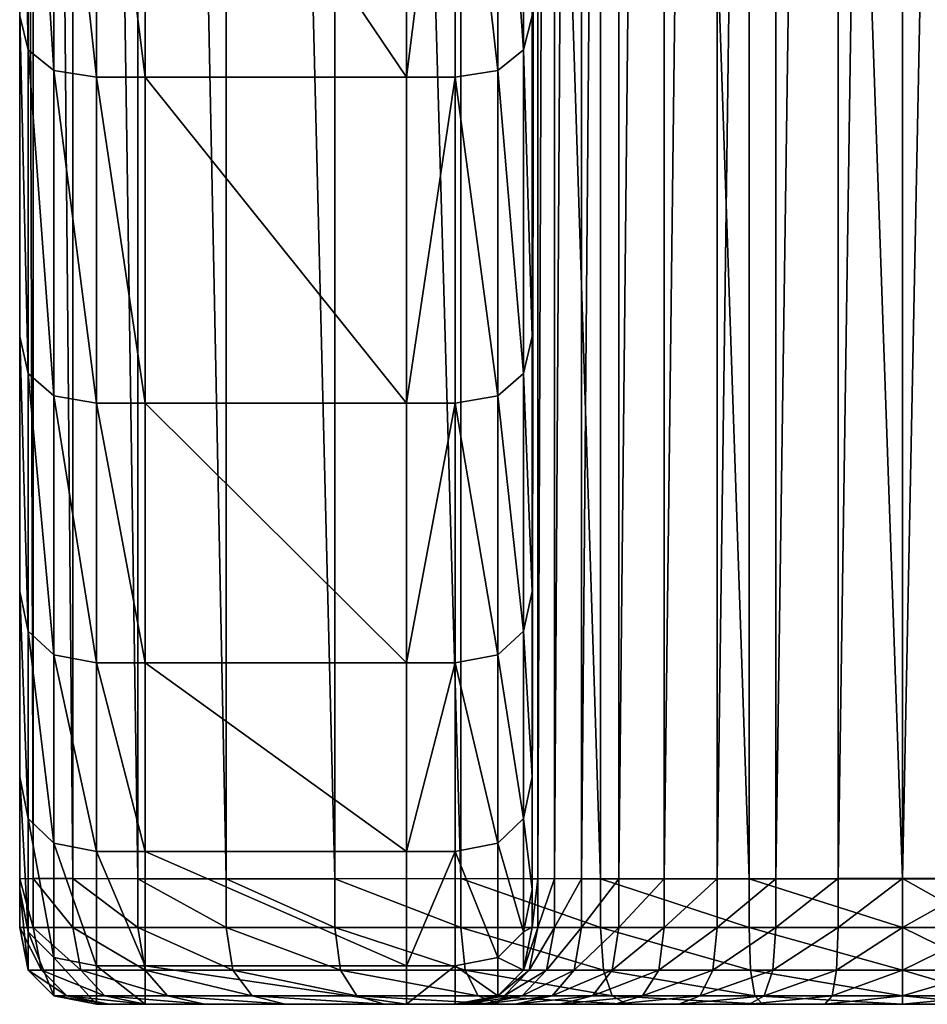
# Model space of a CAD drawing. Header units: millimetres. Extents: x -145 to 145, y -70 to 70.
# Tile 1 of 256: x -144.9 to -140.58, y -21.36 to -16.67. Entities that reach past the tile are written whole.
import ezdxf

# ---------------------------------------------------------------- set-up
doc = ezdxf.new("R2010")
doc.units = ezdxf.units.MM
doc.layers.get('0').update_dxf_attribs({"color": 146})

msp = doc.modelspace()

# ---------------------------------------------------------------- meshes
at = {"color": 54}
mesh = msp.add_polyface(dxfattribs=at)
corners = [(-144.901, -16.6569, 158.5823), (-144.901, -14.8461, 160.6471), (-144.901, -14.6818, 160.4828), (-142.4595, -16.4725, 158.4408), (-142.4595, -14.6818, 160.4828), (-142.4595, -14.8461, 160.6471), (-144.901, -12.6398, 162.2735), (-142.4595, -12.7813, 162.4579), (-144.5348, -13.0047, 162.7491), (-144.5348, -15.1056, 160.9066), (-144.3028, -15.1056, 160.9066), (-144.8603, -16.8187, 158.7064), (-144.8603, -14.9903, 160.7913), (-142.4595, -16.6569, 158.5823), (-142.5002, -14.9903, 160.7913), (-144.901, -12.7813, 162.4579), (-142.5002, -12.9054, 162.6197), (-144.7382, -16.9158, 158.7809), (-144.7382, -15.0768, 160.8778), (-142.5002, -16.8187, 158.7064), (-142.6223, -15.0768, 160.8778), (-142.6223, -16.9158, 158.7809), (-142.8258, -15.1057, 160.9066), (-144.8603, -12.9054, 162.6197), (-144.7382, -12.9799, 162.7167), (-142.6223, -12.9799, 162.7167), (-142.8258, -13.0047, 162.7491), (-143.0577, -15.1057, 160.9066), (-144.3028, -13.0047, 162.7491), (-142.2233, -20.7645, 3.3239), (-142.0468, -20.7645, 3.0719), (-142.0468, 0, 3.0719), (-143.9173, -20.7645, 1.5027), (-144.3377, -20.7645, 2.1033), (-144.3377, 0, 2.1033), (-142.4595, -20.7645, 4.2264), (-142.4328, -20.7645, 3.8998), (-142.4328, 0, 3.8998), (-142.3532, -20.7644, 3.6027), (-142.3532, 0, 3.6026), (-142.2233, 0, 3.3239), (-141.2987, -20.7645, 2.5479), (-141.0016, -20.7644, 2.4683), (-141.0016, 0, 2.4683), (-141.5774, -20.7645, 2.6779), (-141.2987, 0, 2.5479), (-141.8294, -20.7645, 2.8544), (-141.5774, 0, 2.6779), (-141.8294, 0, 2.8544), (-144.8372, -20.7644, 3.476), (-144.901, -20.7645, 4.2265), (-144.901, 0, 4.2265), (-144.6475, -20.7644, 2.7678), (-144.6475, 0, 2.7678), (-140.6953, -20.7645), (-141.4258, -20.7645, 0.0639), (-141.4258, 0, 0.0639), (-142.1339, -20.7645, 0.2538), (-142.1339, 0, 0.2538), (-142.7984, -20.7644, 0.5637), (-142.7984, 0, 0.5637), (-143.3989, -20.7645, 0.9843), (-143.3989, 0, 0.9843), (-143.9173, 0, 1.5027), (-142.4595, -20.7645, 143.2437), (-142.4595, -20.7645, 4.6414), (-142.4595, 0, 4.6414), (-144.901, -20.7645, 4.6415), (-144.901, -20.7645, 143.2437), (-144.901, 0, 143.2437)]
mesh.append_faces([[corners[k] for k in face] for face in [(0, 1, 2), (3, 4, 5), (6, 2, 1), (7, 5, 4), (8, 9, 10), (11, 12, 1), (13, 5, 14), (15, 1, 12), (16, 14, 5), (17, 18, 12), (19, 14, 20), (21, 20, 22), (23, 12, 18), (24, 18, 9), (25, 20, 14), (26, 22, 20), (27, 22, 26), (28, 10, 27), (29, 30, 31), (32, 33, 34), (35, 36, 37), (36, 38, 39), (38, 29, 40), (41, 42, 43), (44, 41, 45), (46, 44, 47), (30, 46, 48), (49, 50, 51), (33, 52, 53), (54, 55, 56), (55, 57, 58), (57, 59, 60), (59, 61, 62), (61, 32, 63), (64, 65, 66), (67, 68, 69), (51, 50, 67), (66, 65, 35)]], dxfattribs={"vtx2": -1, "color": 54})
mesh = msp.add_polyface(dxfattribs=at)
corners = [(-144.901, 0, 143.2437), (-144.901, -20.7645, 143.2437), (-144.901, -20.7638, 145.801), (-144.901, 0, 145.801), (-144.901, -20.5856, 148.5111), (-142.4595, -20.7638, 145.801), (-142.4595, 0, 145.801), (-142.4595, -20.5856, 148.5111), (-144.901, -20.0557, 151.1749), (-142.4595, -20.0557, 151.1749), (-144.901, -19.1827, 153.7467), (-142.4595, -19.1827, 153.7467), (-144.901, -17.9814, 156.1826), (-142.4595, -17.9814, 156.1826), (-144.901, -16.4725, 158.4408), (-142.4595, -16.4725, 158.4408), (-142.4595, -20.7645, 143.2437), (-142.4595, 0, 143.2437), (-144.901, -14.8461, 160.6471), (-144.901, -12.7813, 162.4579), (-144.901, -12.6398, 162.2735), (-142.4595, -14.6818, 160.4828), (-142.4595, -12.6398, 162.2735), (-142.4595, -12.7813, 162.4579), (-144.901, -10.3816, 163.7824), (-142.4595, -10.4978, 163.9837), (-144.3028, -15.1056, 160.9066), (-144.3028, -13.0047, 162.7491), (-144.5348, -13.0047, 162.7491), (-144.3028, -10.6813, 164.3015), (-144.5348, -10.6813, 164.3015), (-144.7382, -10.6609, 164.2662), (-144.7382, -12.9799, 162.7167), (-142.8258, -10.6813, 164.3015), (-142.8258, -13.0047, 162.7491), (-142.6223, -12.9799, 162.7167), (-144.8603, -14.9903, 160.7913), (-144.8603, -12.9054, 162.6197), (-142.4595, -14.8461, 160.6471), (-142.5002, -12.9054, 162.6197), (-144.8603, -10.5997, 164.1603), (-144.901, -10.4978, 163.9837), (-142.6223, -10.6609, 164.2662), (-142.5002, -10.5998, 164.1603), (-144.7382, -15.0768, 160.8778), (-144.5348, -15.1056, 160.9066), (-142.5002, -14.9903, 160.7913), (-142.6223, -15.0768, 160.8778), (-143.0577, -13.0047, 162.7491), (-143.0577, -15.1057, 160.9066), (-143.0577, -10.6813, 164.3015), (-144.6475, -20.7644, 2.7678), (-144.8372, -20.7644, 3.476), (-144.8372, 0, 3.476)]
mesh.append_faces([[corners[k] for k in face] for face in [(3, 2, 4), (5, 6, 7), (3, 4, 8), (7, 6, 9), (3, 8, 10), (9, 6, 11), (3, 10, 12), (11, 6, 13), (3, 12, 14), (13, 6, 15)]], dxfattribs={"color": 54})
mesh.append_faces([[corners[k] for k in face] for face in [(0, 1, 2), (5, 16, 17), (18, 19, 20), (21, 22, 23), (24, 20, 19), (25, 23, 22), (26, 27, 28), (27, 29, 30), (30, 28, 27), (28, 30, 31), (31, 32, 28), (33, 34, 35), (36, 37, 19), (38, 23, 39), (40, 37, 32), (41, 19, 37), (42, 35, 39), (43, 39, 23), (44, 32, 37), (45, 28, 32), (46, 39, 35), (47, 35, 34), (34, 48, 49), (48, 34, 33), (33, 50, 48), (49, 48, 27), (48, 50, 29), (29, 27, 48), (51, 52, 53)]], dxfattribs={"vtx2": -1, "color": 54})
mesh = msp.add_polyface(dxfattribs=at)
corners = [(-144.901, -20.7638, 145.801), (-144.901, 0, 145.801), (-144.901, 0, 143.2437), (-142.4595, 0, 143.2437), (-142.4595, 0, 145.801), (-142.4595, -20.7638, 145.801), (-144.901, -5.3739, 165.8567), (-144.901, -7.9457, 164.9836), (-144.901, -8.0347, 165.1984), (-142.4595, -5.4341, 166.0812), (-142.4595, -8.0347, 165.1984), (-142.4595, -7.9457, 164.9836), (-144.7382, -5.5185, 166.3963), (-144.7382, -8.1595, 165.4998), (-144.5348, -8.1751, 165.5374), (-142.8258, -5.529, 166.4357), (-142.8258, -8.1751, 165.5374), (-142.6223, -8.1595, 165.4998), (-144.8603, -5.4868, 166.2781), (-144.8603, -8.1127, 165.3868), (-144.901, -5.4341, 166.0812), (-142.6223, -5.5185, 166.3963), (-142.5002, -8.1127, 165.3867), (-142.5002, -5.4868, 166.2781), (-139.6845, -7.0748, 147.6966), (-144.0584, -7.0748, 147.6966), (-144.0584, -7.3243, 145.801), (-139.6845, -7.3243, 145.801), (-139.6845, -6.3431, 149.4631), (-144.0584, -6.3431, 149.4631), (-139.6845, -7.0748, 143.9053), (-144.0584, -7.0748, 143.9053), (-144.0584, -6.3431, 142.1388), (-142.0468, 0, 3.0719), (-142.2233, 0, 3.3239), (-142.2233, -20.7645, 3.3239), (-144.3377, 0, 2.1033), (-143.9173, 0, 1.5027), (-143.9173, -20.7645, 1.5027), (-142.4328, 0, 3.8998), (-142.4595, 0, 4.2263), (-142.4595, -20.7645, 4.2264), (-142.3532, 0, 3.6026), (-142.4328, -20.7645, 3.8998), (-142.3532, -20.7644, 3.6027), (-140.6952, 0, 2.4414), (-141.0016, 0, 2.4683), (-141.0016, -20.7644, 2.4683), (-141.2987, 0, 2.5479), (-141.2987, -20.7645, 2.5479), (-141.5774, 0, 2.6779), (-141.5774, -20.7645, 2.6779), (-141.8294, 0, 2.8544), (-141.8294, -20.7645, 2.8544), (-142.0468, -20.7645, 3.0719), (-144.901, 0, 4.2265), (-144.8372, 0, 3.476), (-144.8372, -20.7644, 3.476), (-144.6475, 0, 2.7678), (-144.6475, -20.7644, 2.7678), (-144.3377, -20.7645, 2.1033), (-141.4258, 0, 0.0639), (-140.6953, 0), (-140.6953, -20.7645), (-142.1339, 0, 0.2538), (-141.4258, -20.7645, 0.0639), (-142.7984, 0, 0.5637), (-142.1339, -20.7645, 0.2538), (-143.3989, 0, 0.9843), (-142.7984, -20.7644, 0.5637), (-143.3989, -20.7645, 0.9843), (-142.4595, 0, 4.6414), (-142.4595, -20.7645, 143.2437), (-144.901, 0, 4.6415), (-144.901, -20.7645, 4.6415)]
mesh.append_faces([[corners[k] for k in face] for face in [(0, 1, 2), (3, 4, 5), (6, 7, 8), (9, 10, 11), (12, 13, 14), (15, 16, 17), (18, 19, 13), (20, 8, 19), (21, 17, 22), (23, 22, 10), (24, 25, 26), (26, 27, 24), (28, 29, 25), (25, 24, 28), (30, 31, 32), (27, 26, 31), (31, 30, 27), (33, 34, 35), (36, 37, 38), (39, 40, 41), (42, 39, 43), (34, 42, 44), (45, 46, 47), (46, 48, 49), (48, 50, 51), (50, 52, 53), (52, 33, 54), (55, 56, 57), (56, 58, 59), (58, 36, 60), (61, 62, 63), (64, 61, 65), (66, 64, 67), (68, 66, 69), (37, 68, 70), (71, 3, 72), (2, 73, 74), (74, 73, 55), (41, 40, 71)]], dxfattribs={"vtx2": -1, "color": 54})
mesh = msp.add_polyface(dxfattribs=at)
corners = [(-143.326, -1.8957, 138.7262), (-139.6845, -1.8957, 138.7262), (-139.6845, -3.6622, 139.4579), (-143.326, -3.6622, 139.4579), (-139.6845, -5.1791, 140.6219), (-143.326, -5.1791, 140.6219), (-139.6845, -6.3431, 142.1388), (-141.0016, -20.7644, 2.4683), (-140.6952, -20.7644, 2.4415), (-140.6952, 0, 2.4414), (-141.0016, -20.9964, 2.4683), (-140.6952, -20.9964, 2.4414), (-141.0652, -21.3626, 2.1076), (-140.6952, -21.3626, 2.0752), (-140.6952, -21.3219, 2.2787), (-141.0087, -21.1998, 2.4282), (-140.6952, -21.1998, 2.4008), (-141.0299, -21.3219, 2.308), (-141.1055, -21.3626, 1.8792), (-140.6952, -21.3626, 1.8433), (-41.1201, -20.9964, 0), (-140.2803, -20.9964), (-140.2803, -20.7645), (-41.1201, -21.1998, 0.0407), (-140.2803, -21.1998, 0.0407), (-140.2803, 0), (-41.1201, -16.5359), (-140.6953, -20.9964), (-140.6953, -20.7645), (-140.6953, -21.3626, 0.5982), (-140.6953, -21.3626, 0.3662), (-140.2803, -21.3626, 0.3662), (-140.2803, -21.3626, 0.5982), (-140.6953, -21.1998, 0.0407), (-140.6953, -21.3219, 0.1628), (-140.2803, -21.3219, 0.1628), (-140.2802, -21.3626, 1.8433), (-140.6953, 0), (-140.2802, -20.7644, 2.4415), (-140.2802, 0, 2.4414), (-140.2802, -20.9964, 2.4414), (-140.2802, -21.3626, 2.0752), (-140.2802, -21.3219, 2.2787), (-140.2802, -21.1998, 2.4008)]
mesh.append_faces([[corners[k] for k in face] for face in [(25, 26, 22)]], dxfattribs={"vtx0": -1, "vtx1": -1, "color": 54})
mesh.append_faces([[corners[k] for k in face] for face in [(0, 1, 2), (3, 2, 4), (5, 4, 6), (7, 8, 9), (10, 11, 8), (12, 13, 14), (15, 16, 11), (17, 14, 16), (18, 19, 13), (20, 21, 22), (23, 24, 21), (27, 28, 22), (22, 21, 27), (29, 30, 31), (31, 32, 29), (33, 27, 21), (21, 24, 33), (30, 34, 35), (35, 31, 30), (34, 33, 24), (24, 35, 34), (19, 29, 32), (32, 36, 19), (28, 37, 25), (25, 22, 28), (9, 8, 38), (38, 39, 9), (8, 11, 40), (40, 38, 8), (14, 13, 41), (41, 42, 14), (11, 16, 43), (43, 40, 11), (16, 14, 42), (42, 43, 16), (13, 19, 36), (36, 41, 13)]], dxfattribs={"vtx2": -1, "color": 54})
mesh = msp.add_polyface(dxfattribs=at)
corners = [(-144.901, -19.3974, 153.8356), (-144.901, -18.1827, 156.2988), (-144.901, -17.9814, 156.1826), (-144.901, -16.6569, 158.5823), (-144.901, -16.4725, 158.4408), (-144.901, -14.6818, 160.4828), (-142.4595, -14.8461, 160.6471), (-142.4595, -16.6569, 158.5823), (-142.4595, -16.4725, 158.4408), (-142.4595, -19.1827, 153.7467), (-142.4595, -17.9814, 156.1826), (-142.4595, -18.1827, 156.2988), (-144.3028, -18.5006, 156.4823), (-144.3028, -16.9481, 158.8057), (-144.5347, -16.9481, 158.8057), (-144.5347, -18.5006, 156.4823), (-144.3028, -15.1056, 160.9066), (-144.5348, -15.1056, 160.9066), (-142.8257, -16.9481, 158.8057), (-142.8257, -18.5006, 156.4823), (-142.6223, -18.4653, 156.4619), (-142.6223, -16.9158, 158.7809), (-144.8603, -18.3593, 156.4007), (-144.8603, -16.8187, 158.7064), (-144.901, -14.8461, 160.6471), (-142.5002, -14.9903, 160.7913), (-142.5002, -16.8187, 158.7064), (-142.5002, -18.3593, 156.4007), (-144.7382, -18.4653, 156.4619), (-144.7382, -16.9158, 158.7809), (-144.8603, -14.9903, 160.7913), (-144.7382, -15.0768, 160.8778), (-142.6223, -15.0768, 160.8778), (-142.8258, -15.1057, 160.9066), (-143.0577, -18.5006, 156.4823), (-143.0577, -16.9481, 158.8057), (-143.0577, -15.1057, 160.9066)]
mesh.append_faces([[corners[k] for k in face] for face in [(0, 1, 2), (1, 3, 4), (4, 2, 1), (5, 4, 3), (6, 7, 8), (9, 10, 11), (7, 11, 10), (10, 8, 7), (12, 13, 14), (14, 15, 12), (13, 16, 17), (17, 14, 13), (18, 19, 20), (20, 21, 18), (3, 1, 22), (22, 23, 3), (24, 3, 23), (25, 26, 7), (21, 20, 27), (27, 26, 21), (26, 27, 11), (11, 7, 26), (23, 22, 28), (28, 29, 23), (29, 28, 15), (15, 14, 29), (30, 23, 29), (31, 29, 14), (14, 17, 31), (32, 21, 26), (33, 18, 21), (34, 19, 18), (18, 35, 34), (35, 18, 33), (33, 36, 35), (34, 35, 13), (13, 12, 34), (35, 36, 16), (16, 13, 35)]], dxfattribs={"vtx2": -1, "color": 54})
mesh = msp.add_polyface(dxfattribs=at)
corners = [(-142.4595, -20.5856, 148.5111), (-142.4595, -20.0557, 151.1749), (-142.4595, -20.2802, 151.235), (-144.901, -17.9814, 156.1826), (-144.901, -19.1827, 153.7467), (-144.901, -19.3974, 153.8356), (-144.901, -20.2802, 151.235), (-144.901, -20.0557, 151.1749), (-142.4595, -19.3974, 153.8356), (-142.4595, -19.1827, 153.7467), (-142.4595, -18.1827, 156.2988), (-144.3028, -20.6347, 151.33), (-144.3028, -19.7365, 153.9761), (-144.5347, -19.7365, 153.9761), (-144.3028, -18.5006, 156.4823), (-144.5347, -18.5006, 156.4823), (-144.5347, -20.6347, 151.33), (-144.7382, -19.6988, 153.9605), (-142.6223, -20.5953, 151.3195), (-142.6223, -19.6988, 153.9605), (-142.8257, -19.7365, 153.9761), (-142.8257, -18.5006, 156.4823), (-142.6223, -18.4653, 156.4619), (-144.901, -18.1827, 156.2988), (-144.8603, -19.5858, 153.9137), (-144.8603, -18.3593, 156.4007), (-144.7382, -20.5953, 151.3195), (-144.8603, -20.4772, 151.2878), (-142.5002, -20.4772, 151.2878), (-142.5002, -19.5858, 153.9137), (-142.5002, -18.3593, 156.4007), (-144.7382, -18.4653, 156.4619), (-143.0577, -19.7365, 153.9761), (-143.0577, -20.6347, 151.33), (-143.0577, -18.5006, 156.4823)]
mesh.append_faces([[corners[k] for k in face] for face in [(0, 1, 2), (3, 4, 5), (6, 5, 4), (4, 7, 6), (8, 2, 1), (1, 9, 8), (10, 8, 9), (11, 12, 13), (12, 14, 15), (15, 13, 12), (16, 13, 17), (18, 19, 20), (21, 20, 19), (19, 22, 21), (23, 5, 24), (24, 25, 23), (26, 17, 24), (24, 27, 26), (27, 24, 5), (5, 6, 27), (19, 18, 28), (28, 29, 19), (29, 28, 2), (2, 8, 29), (22, 19, 29), (29, 30, 22), (30, 29, 8), (8, 10, 30), (25, 24, 17), (17, 31, 25), (31, 17, 13), (13, 15, 31), (20, 32, 33), (32, 20, 21), (21, 34, 32), (33, 32, 12), (32, 34, 14), (14, 12, 32)]], dxfattribs={"vtx2": -1, "color": 54})
mesh = msp.add_polyface(dxfattribs=at)
corners = [(-144.901, -20.996, 145.801), (-144.901, -20.816, 148.5414), (-144.901, -20.5856, 148.5111), (-144.901, -20.7638, 145.801), (-144.901, -20.9964, 143.2437), (-144.901, -20.7645, 143.2437), (-144.901, -20.2802, 151.235), (-144.901, -20.0557, 151.1749), (-144.3028, -21.1799, 148.5894), (-144.3028, -20.6347, 151.33), (-144.5347, -20.6347, 151.33), (-144.5347, -21.1799, 148.5894), (-144.5347, -19.7365, 153.9761), (-144.7382, -20.5953, 151.3195), (-144.7382, -21.1394, 148.584), (-144.7382, -19.6988, 153.9605), (-144.8603, -21.1997, 145.801), (-144.8603, -21.0181, 148.5681), (-144.8603, -21.1999, 143.2437), (-144.8603, -20.4772, 151.2878), (-144.8372, -20.9964, 3.476), (-144.901, -20.9964, 4.2265), (-144.901, -20.7645, 4.2265), (-144.8372, -20.7644, 3.476), (-144.6475, -20.9964, 2.7678), (-144.6475, -20.7644, 2.7678), (-144.3377, -20.9964, 2.1033), (-144.3377, -20.7645, 2.1033), (-144.7971, -21.1998, 3.4831), (-144.8603, -21.1998, 4.2265), (-144.6093, -21.1998, 2.7818), (-144.3025, -21.1998, 2.1237), (-144.901, -20.9964, 4.6415), (-144.901, -20.7645, 4.6415), (-144.8603, -21.1999, 4.6415)]
mesh.append_faces([[corners[k] for k in face] for face in [(0, 1, 2), (2, 3, 0), (4, 0, 3), (3, 5, 4), (1, 6, 7), (7, 2, 1), (8, 9, 10), (10, 11, 8), (12, 10, 9), (11, 10, 13), (13, 14, 11), (15, 13, 10), (1, 0, 16), (16, 17, 1), (0, 4, 18), (18, 16, 0), (14, 13, 19), (19, 17, 14), (17, 19, 6), (6, 1, 17), (20, 21, 22), (22, 23, 20), (24, 20, 23), (23, 25, 24), (26, 24, 25), (25, 27, 26), (28, 29, 21), (21, 20, 28), (30, 28, 20), (20, 24, 30), (24, 26, 31), (32, 4, 5), (5, 33, 32), (4, 32, 34), (22, 21, 32), (32, 33, 22), (21, 29, 34), (34, 32, 21)]], dxfattribs={"vtx2": -1, "color": 54})
mesh = msp.add_polyface(dxfattribs=at)
corners = [(-143.0577, -21.3626, 145.801), (-143.0577, -21.1799, 148.5894), (-144.3028, -21.1799, 148.5894), (-144.3028, -21.3626, 145.801), (-143.0577, -20.6347, 151.33), (-144.3028, -20.6347, 151.33), (-144.3028, -19.7365, 153.9761), (-143.0577, -21.3626, 143.2437), (-144.3028, -21.3626, 143.2437), (-143.9173, -20.9964, 1.5027), (-144.3377, -20.9964, 2.1033), (-144.3377, -20.7645, 2.1033), (-143.9173, -20.7645, 1.5027), (-143.459, -21.3626, 1.8872), (-143.8197, -21.3626, 2.4024), (-144.0205, -21.3626, 2.2864), (-143.6367, -21.3626, 1.7381), (-143.8861, -21.1998, 1.5289), (-144.3025, -21.1998, 2.1237), (-144.1968, -21.3219, 2.1847), (-143.7926, -21.3219, 1.6074), (-143.3989, -20.7645, 0.9843), (-143.3989, -20.9964, 0.9843), (-144.0854, -21.3626, 2.9724), (-144.2481, -21.3626, 3.5798), (-144.4765, -21.3626, 3.5396), (-144.3034, -21.3626, 2.8931), (-143.3727, -21.1998, 1.0154), (-144.4945, -21.3219, 2.8235), (-143.1635, -21.3626, 1.2648), (-143.2943, -21.3219, 1.1089), (-143.0219, -21.3626, 3.7959), (-143.0577, -21.3626, 4.2264), (-144.3028, -21.3626, 4.2264), (-142.9153, -21.3626, 3.3981), (-142.7413, -21.3626, 3.0248), (-143.0577, -21.3626, 4.6414), (-144.3028, -21.3626, 4.6415)]
mesh.append_faces([[corners[k] for k in face] for face in [(0, 1, 2), (2, 3, 0), (1, 4, 5), (5, 2, 1), (6, 5, 4), (7, 0, 3), (3, 8, 7), (9, 10, 11), (11, 12, 9), (13, 14, 15), (15, 16, 13), (17, 18, 10), (10, 9, 17), (16, 15, 19), (19, 20, 16), (20, 19, 18), (18, 17, 20), (12, 21, 22), (22, 9, 12), (23, 24, 25), (25, 26, 23), (14, 23, 26), (26, 15, 14), (9, 22, 27), (27, 17, 9), (15, 26, 28), (28, 19, 15), (29, 16, 20), (17, 27, 30), (30, 20, 17), (31, 32, 33), (33, 24, 31), (24, 23, 34), (23, 14, 35), (36, 7, 8), (8, 37, 36), (33, 32, 36), (36, 37, 33)]], dxfattribs={"vtx2": -1, "color": 54})
mesh = msp.add_polyface(dxfattribs=at)
corners = [(-142.8257, -21.3626, 145.801), (-142.8257, -21.3626, 143.2437), (-142.6223, -21.3219, 143.2437), (-142.8257, -21.1799, 148.5894), (-142.6223, -21.3219, 145.801), (-142.8257, -19.7365, 153.9761), (-142.8257, -20.6347, 151.33), (-142.6223, -20.5953, 151.3195), (-142.6223, -21.1394, 148.584), (-143.0577, -21.3626, 145.801), (-143.0577, -21.1799, 148.5894), (-143.0577, -20.6347, 151.33), (-143.0577, -21.3626, 143.2437), (-142.5051, -21.3626, 2.6875), (-142.7413, -21.3626, 3.0248), (-143.8197, -21.3626, 2.4024), (-143.459, -21.3626, 1.8872), (-143.3989, -20.7645, 0.9843), (-142.7984, -20.7644, 0.5637), (-142.7984, -20.9964, 0.5637), (-143.3989, -20.9964, 0.9843), (-143.1635, -21.3626, 1.2648), (-142.6152, -21.3626, 0.8808), (-142.4992, -21.3626, 1.0817), (-143.0144, -21.3626, 1.4425), (-143.6367, -21.3626, 1.7381), (-142.778, -21.1998, 0.5989), (-143.3727, -21.1998, 1.0154), (-143.2943, -21.3219, 1.1089), (-142.717, -21.3219, 0.7047), (-143.7926, -21.3219, 1.6074), (-142.7934, -21.3626, 3.8362), (-142.8258, -21.3626, 4.2264), (-143.0577, -21.3626, 4.2264), (-143.0219, -21.3626, 3.7959), (-142.6974, -21.3626, 3.4774), (-142.9153, -21.3626, 3.3981), (-144.2481, -21.3626, 3.5798), (-144.0854, -21.3626, 2.9724), (-142.2139, -21.3626, 2.3962), (-142.8258, -21.3626, 4.6414), (-142.6223, -21.3219, 4.6414), (-143.0577, -21.3626, 4.6414)]
mesh.append_faces([[corners[k] for k in face] for face in [(0, 1, 2), (3, 0, 4), (5, 6, 7), (6, 3, 8), (9, 0, 3), (3, 10, 9), (10, 3, 6), (6, 11, 10), (11, 6, 5), (12, 1, 0), (0, 9, 12), (13, 14, 15), (15, 16, 13), (17, 18, 19), (19, 20, 17), (21, 22, 23), (23, 24, 21), (25, 21, 24), (24, 16, 25), (20, 19, 26), (26, 27, 20), (28, 29, 22), (22, 21, 28), (30, 28, 21), (27, 26, 29), (29, 28, 27), (31, 32, 33), (33, 34, 31), (35, 31, 34), (34, 36, 35), (36, 34, 37), (14, 36, 38), (16, 24, 39), (1, 40, 41), (42, 40, 1), (1, 12, 42), (33, 32, 40), (40, 42, 33), (41, 40, 32)]], dxfattribs={"vtx2": -1, "color": 54})
mesh = msp.add_polyface(dxfattribs=at)
corners = [(-142.4595, -20.2802, 151.235), (-142.4595, -20.816, 148.5414), (-142.4595, -20.5856, 148.5111), (-142.4595, -20.996, 145.801), (-142.4595, -20.9964, 143.2437), (-142.4595, -20.7645, 143.2437), (-142.4595, -20.7638, 145.801), (-142.5002, -20.4772, 151.2878), (-142.5002, -21.0181, 148.5681), (-142.5002, -21.1997, 145.801), (-142.5002, -21.1999, 143.2437), (-142.6223, -21.1394, 148.584), (-142.6223, -20.5953, 151.3195), (-142.8257, -20.6347, 151.33), (-142.4328, -20.7645, 3.8998), (-142.4595, -20.7645, 4.2264), (-142.4595, -20.9964, 4.2264), (-142.4328, -20.9964, 3.8998), (-142.3532, -20.7644, 3.6027), (-142.3532, -20.9964, 3.6026), (-142.2233, -20.7645, 3.3239), (-142.2233, -20.9964, 3.3239), (-142.7984, -20.7644, 0.5637), (-142.1339, -20.7645, 0.2538), (-142.1339, -20.9964, 0.2538), (-142.7984, -20.9964, 0.5637), (-142.12, -21.1998, 0.292), (-142.778, -21.1998, 0.5989), (-142.5002, -21.1999, 4.2263), (-142.4729, -21.1998, 3.8927), (-142.3914, -21.1998, 3.5887), (-142.2585, -21.1998, 3.3035), (-142.4595, -20.9964, 4.6414), (-142.4595, -20.7645, 4.6414), (-142.5002, -21.1999, 4.6414)]
mesh.append_faces([[corners[k] for k in face] for face in [(0, 1, 2), (3, 4, 5), (5, 6, 3), (1, 3, 6), (6, 2, 1), (1, 0, 7), (7, 8, 1), (9, 10, 4), (4, 3, 9), (9, 8, 11), (8, 9, 3), (3, 1, 8), (8, 7, 12), (12, 11, 8), (11, 12, 13), (14, 15, 16), (16, 17, 14), (18, 14, 17), (17, 19, 18), (20, 18, 19), (19, 21, 20), (22, 23, 24), (24, 25, 22), (25, 24, 26), (26, 27, 25), (17, 16, 28), (28, 29, 17), (19, 17, 29), (29, 30, 19), (21, 19, 30), (30, 31, 21), (4, 32, 33), (33, 5, 4), (10, 34, 32), (32, 4, 10), (16, 15, 33), (33, 32, 16), (28, 16, 32), (32, 34, 28)]], dxfattribs={"vtx2": -1, "color": 54})
mesh = msp.add_polyface(dxfattribs=at)
corners = [(-142.0468, -20.7645, 3.0719), (-142.2233, -20.7645, 3.3239), (-142.2233, -20.9964, 3.3239), (-142.0468, -20.9964, 3.0719), (-142.2585, -21.1998, 3.3035), (-142.078, -21.1998, 3.0457), (-142.3642, -21.3219, 3.2425), (-142.1715, -21.3219, 2.9673), (-141.8294, -20.9964, 2.8544), (-141.5774, -20.9964, 2.6779), (-141.5774, -20.7645, 2.6779), (-141.8294, -20.7645, 2.8544), (-142.1339, -20.7645, 0.2538), (-141.4258, -20.7645, 0.0639), (-141.4258, -20.9964, 0.064), (-142.1339, -20.9964, 0.2538), (-141.3219, -21.3626, 0.653), (-141.9293, -21.3626, 0.8158), (-142.0086, -21.3626, 0.5979), (-142.6152, -21.3626, 0.8808), (-142.0648, -21.3626, 2.5739), (-141.7606, -21.3626, 2.3608), (-141.6588, -21.3219, 2.537), (-141.934, -21.3219, 2.7297), (-142.3274, -21.3626, 2.8365), (-141.4187, -21.1998, 0.104), (-142.12, -21.1998, 0.292), (-141.8555, -21.1998, 2.8232), (-141.5978, -21.1998, 2.6427), (-142.0782, -21.3219, 0.4067), (-141.3975, -21.3219, 0.2243), (-141.3622, -21.3626, 0.4246), (-141.424, -21.3626, 2.2038), (-141.8766, -21.3626, 2.1599), (-142.2139, -21.3626, 2.3962), (-142.5051, -21.3626, 2.6875), (-142.4992, -21.3626, 1.0817), (-141.5033, -21.3626, 1.9859)]
mesh.append_faces([[corners[k] for k in face] for face in [(0, 1, 2), (2, 3, 0), (3, 2, 4), (4, 5, 3), (5, 4, 6), (6, 7, 5), (8, 9, 10), (10, 11, 8), (3, 8, 11), (11, 0, 3), (12, 13, 14), (14, 15, 12), (16, 17, 18), (19, 18, 17), (20, 21, 22), (22, 23, 20), (24, 20, 23), (23, 7, 24), (15, 14, 25), (25, 26, 15), (27, 28, 9), (9, 8, 27), (5, 27, 8), (8, 3, 5), (23, 22, 28), (28, 27, 23), (7, 23, 27), (27, 5, 7), (29, 30, 31), (31, 18, 29), (26, 25, 30), (30, 29, 26), (32, 21, 33), (34, 33, 21), (21, 20, 34), (35, 34, 20), (36, 17, 37), (37, 33, 36)]], dxfattribs={"vtx2": -1, "color": 54})
mesh = msp.add_polyface(dxfattribs=at)
corners = [(-140.6952, -20.7644, 2.4415), (-141.0016, -20.7644, 2.4683), (-141.0016, -20.9964, 2.4683), (-141.2987, -20.9964, 2.5479), (-141.2987, -20.7645, 2.5479), (-141.5774, -20.9964, 2.6779), (-141.5774, -20.7645, 2.6779), (-141.4258, -20.7645, 0.0639), (-140.6953, -20.7645), (-140.6953, -20.9964), (-141.4258, -20.9964, 0.064), (-141.3622, -21.3626, 0.4246), (-140.6953, -21.3626, 0.3662), (-140.6953, -21.3626, 0.5982), (-141.3219, -21.3626, 0.653), (-142.0086, -21.3626, 0.5979), (-140.6952, -21.3219, 2.2787), (-141.0299, -21.3219, 2.308), (-141.0652, -21.3626, 2.1076), (-141.424, -21.3626, 2.2038), (-141.3544, -21.3219, 2.395), (-141.7606, -21.3626, 2.3608), (-141.6588, -21.3219, 2.537), (-140.6953, -21.1998, 0.0407), (-141.4187, -21.1998, 0.104), (-140.6952, -20.9964, 2.4414), (-141.0087, -21.1998, 2.4282), (-141.3126, -21.1998, 2.5097), (-141.5978, -21.1998, 2.6427), (-140.6952, -21.1998, 2.4008), (-141.3975, -21.3219, 0.2243), (-140.6953, -21.3219, 0.1628), (-140.6952, -21.3626, 2.0752), (-141.1055, -21.3626, 1.8792), (-141.5033, -21.3626, 1.9859), (-141.8766, -21.3626, 2.1599), (-140.6952, -21.3626, 1.8433), (-141.9293, -21.3626, 0.8158)]
mesh.append_faces([[corners[k] for k in face] for face in [(0, 1, 2), (3, 2, 1), (1, 4, 3), (5, 3, 4), (4, 6, 5), (7, 8, 9), (9, 10, 7), (11, 12, 13), (13, 14, 11), (15, 11, 14), (16, 17, 18), (19, 18, 17), (17, 20, 19), (21, 19, 20), (20, 22, 21), (10, 9, 23), (23, 24, 10), (25, 2, 26), (27, 26, 2), (2, 3, 27), (28, 27, 3), (3, 5, 28), (29, 26, 17), (20, 17, 26), (26, 27, 20), (22, 20, 27), (27, 28, 22), (30, 31, 12), (12, 11, 30), (24, 23, 31), (31, 30, 24), (32, 18, 33), (34, 33, 18), (18, 19, 34), (35, 34, 19), (14, 13, 36), (36, 33, 14), (37, 14, 33), (33, 34, 37)]], dxfattribs={"vtx2": -1, "color": 54})
mesh = msp.add_polyface(dxfattribs=at)
corners = [(-144.3028, -21.3626, 145.801), (-144.3028, -21.1799, 148.5894), (-144.5347, -21.1799, 148.5894), (-144.5347, -21.3626, 145.801), (-144.3028, -21.3626, 143.2437), (-144.5347, -21.3626, 143.2437), (-144.8603, -21.0181, 148.5681), (-144.8603, -21.1997, 145.801), (-144.7382, -21.3219, 145.801), (-144.7382, -21.1394, 148.584), (-144.8603, -21.1999, 143.2437), (-144.7382, -21.3219, 143.2437), (-144.2481, -21.3626, 3.5798), (-144.3028, -21.3626, 4.2264), (-144.5348, -21.3626, 4.2264), (-144.4765, -21.3626, 3.5396), (-144.3025, -21.1998, 2.1237), (-144.6093, -21.1998, 2.7818), (-144.6475, -20.9964, 2.7678), (-144.7382, -21.3219, 4.2265), (-144.6769, -21.3219, 3.5043), (-144.3034, -21.3626, 2.8931), (-144.4945, -21.3219, 2.8235), (-144.8603, -21.1998, 4.2265), (-144.7971, -21.1998, 3.4831), (-144.1968, -21.3219, 2.1847), (-144.3028, -21.3626, 4.6415), (-144.5348, -21.3626, 4.6415), (-144.7382, -21.3219, 4.6415), (-144.8603, -21.1999, 4.6415), (-144.901, -20.9964, 143.2437)]
mesh.append_faces([[corners[k] for k in face] for face in [(0, 1, 2), (2, 3, 0), (4, 0, 3), (3, 5, 4), (6, 7, 8), (8, 9, 6), (9, 8, 3), (3, 2, 9), (7, 10, 11), (11, 8, 7), (8, 11, 5), (5, 3, 8), (12, 13, 14), (14, 15, 12), (16, 17, 18), (15, 14, 19), (19, 20, 15), (21, 15, 20), (20, 22, 21), (20, 19, 23), (23, 24, 20), (22, 20, 24), (24, 17, 22), (25, 22, 17), (17, 16, 25), (26, 4, 5), (5, 27, 26), (27, 5, 11), (11, 28, 27), (28, 11, 10), (10, 29, 28), (29, 10, 30), (19, 14, 27), (27, 28, 19), (23, 19, 28), (28, 29, 23), (14, 13, 26), (26, 27, 14)]], dxfattribs={"vtx2": -1, "color": 54})
mesh = msp.add_polyface(dxfattribs=at)
corners = [(-142.6223, -21.3219, 143.2437), (-142.6223, -21.3219, 145.801), (-142.8257, -21.3626, 145.801), (-142.6223, -21.1394, 148.584), (-142.8257, -21.1799, 148.5894), (-142.5002, -21.1999, 143.2437), (-142.5002, -21.1997, 145.801), (-142.1715, -21.3219, 2.9673), (-142.3642, -21.3219, 3.2425), (-142.5404, -21.3626, 3.1408), (-142.3274, -21.3626, 2.8365), (-142.7413, -21.3626, 3.0248), (-142.5051, -21.3626, 2.6875), (-141.9293, -21.3626, 0.8158), (-142.4992, -21.3626, 1.0817), (-142.6152, -21.3626, 0.8808), (-142.5931, -21.3219, 3.8715), (-142.6223, -21.3219, 4.2263), (-142.8258, -21.3626, 4.2264), (-142.7934, -21.3626, 3.8362), (-142.5062, -21.3219, 3.547), (-142.6974, -21.3626, 3.4774), (-142.4729, -21.1998, 3.8927), (-142.5002, -21.1999, 4.2263), (-142.3914, -21.1998, 3.5887), (-142.2585, -21.1998, 3.3035), (-142.717, -21.3219, 0.7047), (-142.0782, -21.3219, 0.4067), (-142.0086, -21.3626, 0.5979), (-142.778, -21.1998, 0.5989), (-142.12, -21.1998, 0.292), (-142.9153, -21.3626, 3.3981), (-142.0648, -21.3626, 2.5739), (-143.0144, -21.3626, 1.4425), (-141.8766, -21.3626, 2.1599), (-142.2139, -21.3626, 2.3962), (-143.459, -21.3626, 1.8872), (-142.6223, -21.3219, 4.6414), (-142.8257, -21.3626, 143.2437), (-142.5002, -21.1999, 4.6414)]
mesh.append_faces([[corners[k] for k in face] for face in [(0, 1, 2), (1, 3, 4), (1, 0, 5), (5, 6, 1), (3, 1, 6), (7, 8, 9), (9, 10, 7), (10, 9, 11), (11, 12, 10), (13, 14, 15), (16, 17, 18), (18, 19, 16), (20, 16, 19), (19, 21, 20), (8, 20, 21), (21, 9, 8), (22, 23, 17), (17, 16, 22), (24, 22, 16), (16, 20, 24), (25, 24, 20), (20, 8, 25), (26, 27, 28), (28, 15, 26), (29, 30, 27), (27, 26, 29), (9, 21, 31), (31, 11, 9), (32, 10, 12), (33, 14, 34), (34, 35, 33), (35, 12, 36), (37, 0, 38), (0, 37, 39), (39, 5, 0), (18, 17, 37), (17, 23, 39), (39, 37, 17)]], dxfattribs={"vtx2": -1, "color": 54})

doc.saveas('drawing.dxf')
